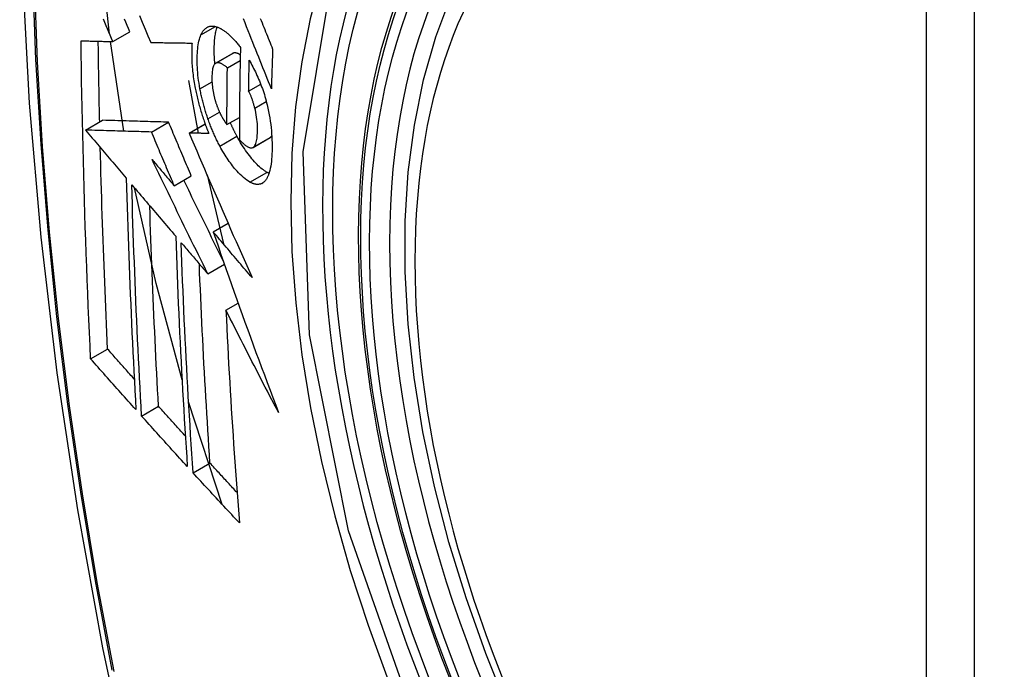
# Model space of a CAD drawing. Header units: inches. Extents: x 581 to 683, y 228 to 312.
# Tile 88 of 104: x 656.675 to 657.015, y 266.086 to 266.311. Entities that reach past the tile are written whole.
import ezdxf

# ---------------------------------------------------------------- set-up
doc = ezdxf.new("R2010")
doc.units = ezdxf.units.IN
doc.header["$MEASUREMENT"] = 0
doc.layers.add('Visible Edges(ANSI)', color=7, linetype='Continuous', lineweight=25)
doc.layers.add('Visible Tangent Edges(ANSI)', color=7, linetype='Continuous', lineweight=25)

msp = doc.modelspace()

# ---------------------------------------------------------------- linework, layer by layer
at = {"layer": 'Visible Edges(ANSI)'}
for p, q in [((656.70715, 266.30338), (656.71304, 266.30678)), ((656.71098, 266.27241), (656.70632, 266.3034)), ((656.72024, 266.30309), (656.72035, 266.30309)), ((656.74268, 266.2959), (656.74857, 266.29929)), ((656.74674, 266.29432), (656.75117, 266.29687)), ((656.73325, 266.28994), (656.73668, 266.2717)), ((656.7541, 266.28625), (656.75826, 266.28864)), ((656.69772, 266.27279), (656.70361, 266.27619)), ((656.70361, 266.27619), (656.70361, 266.27619)), ((656.72052, 266.27213), (656.72642, 266.27553)), ((656.7466, 266.27468), (656.75091, 266.27716)), ((656.69772, 266.27279), (656.69772, 266.27279)), ((656.7335, 266.27178), (656.73903, 266.27497)), ((656.73366, 266.27178), (656.7335, 266.27178)), ((656.7556, 266.2668), (656.7615, 266.27019)), ((656.7615, 266.27019), (656.76155, 266.27023)), ((656.72838, 266.25355), (656.73428, 266.25694)), ((656.73972, 266.25729), (656.74538, 266.23347)), ((656.74184, 266.23765), (656.74697, 266.2406)), ((656.73996, 266.22313), (656.74571, 266.22644)), ((656.74625, 266.21055), (656.75047, 266.21298)), ((656.69947, 266.19375), (656.70533, 266.19713)), ((656.71709, 266.17399), (656.72294, 266.17736)), ((656.74497, 266.14342), (656.73334, 266.17892)), ((656.73489, 266.15436), (656.74073, 266.15772))]:
    msp.add_line(p, q, dxfattribs=at)
at = {"layer": 'Visible Edges(ANSI)', "flags": 128}
for points in [[(656.72896, 266.70579), (656.71613, 266.66768), (656.70507, 266.62844), (656.69578, 266.58815), (656.68823, 266.54688), (656.68239, 266.50469), (656.67824, 266.46165), (656.67577, 266.4178), (656.67495, 266.37323), (656.67576, 266.32799), (656.67819, 266.28213), (656.68221, 266.23574), (656.6878, 266.18886), (656.69495, 266.14157), (656.70363, 266.09393), (656.71382, 266.04602), (656.7255, 265.9979)], [(656.84385, 266.07269), (656.83611, 266.09187), (656.82926, 266.11114), (656.82332, 266.1304), (656.81833, 266.14958), (656.8143, 266.16858), (656.81126, 266.18733), (656.80923, 266.20575), (656.80821, 266.22376), (656.80824, 266.24127), (656.80929, 266.25823), (656.8114, 266.27454), (656.81455, 266.29015), (656.81876, 266.30499), (656.82402, 266.31897), (656.83032, 266.33204), (656.83764, 266.3441), (656.84599, 266.3551), (656.85531, 266.36493), (656.86557, 266.37355), (656.87668, 266.38086)], [(656.70598, 266.30611), (656.70385, 266.32613), (656.70237, 266.34588)], [(656.70715, 266.30338), (656.70668, 266.30448), (656.70621, 266.30558), (656.70575, 266.30668), (656.70528, 266.30778), (656.70481, 266.30887), (656.70435, 266.30997), (656.70388, 266.31107)], [(656.71304, 266.30678), (656.71258, 266.30788), (656.71211, 266.30897), (656.71164, 266.31007), (656.71118, 266.31117)], [(656.71634, 266.31238), (656.71732, 266.31004), (656.7183, 266.30772), (656.71927, 266.3054), (656.72024, 266.30309)], [(656.76196, 266.28705), (656.76148, 266.28825), (656.761, 266.28945), (656.76051, 266.29065), (656.76003, 266.29186), (656.75954, 266.29308), (656.75905, 266.2943), (656.75856, 266.29552), (656.75807, 266.29676), (656.75757, 266.298), (656.75707, 266.29926), (656.75656, 266.30053), (656.75605, 266.30181), (656.75553, 266.3031), (656.755, 266.30441), (656.75447, 266.30573), (656.75394, 266.30707), (656.7534, 266.30843), (656.75285, 266.3098), (656.75229, 266.3112)], [(656.75809, 266.3114), (656.75841, 266.31062), (656.75872, 266.30984), (656.75904, 266.30907), (656.75935, 266.3083), (656.75966, 266.30754), (656.75997, 266.30677), (656.76027, 266.30601), (656.76058, 266.30525), (656.76089, 266.3045), (656.76119, 266.30375), (656.76149, 266.303), (656.7618, 266.30225), (656.7621, 266.30151), (656.7624, 266.30077)], [(656.73761, 266.30572), (656.73772, 266.30594), (656.73783, 266.30615), (656.73794, 266.30636), (656.73805, 266.30655), (656.73817, 266.30674), (656.73829, 266.30692), (656.73842, 266.30709), (656.73854, 266.30726), (656.73867, 266.30741), (656.73881, 266.30756), (656.73894, 266.3077), (656.73908, 266.30783), (656.73923, 266.30795), (656.73937, 266.30806), (656.73952, 266.30817), (656.73968, 266.30826), (656.73983, 266.30835), (656.73999, 266.30842), (656.74015, 266.30849), (656.74031, 266.30855), (656.74048, 266.3086), (656.74064, 266.30865), (656.74081, 266.30868), (656.74099, 266.3087)], [(656.74099, 266.3087), (656.74117, 266.30872), (656.74135, 266.30873), (656.74154, 266.30873), (656.74173, 266.30873), (656.74192, 266.30871), (656.74211, 266.30869), (656.7423, 266.30866), (656.74249, 266.30862), (656.74268, 266.30858), (656.74288, 266.30852), (656.74308, 266.30846), (656.74327, 266.30839), (656.74347, 266.30832), (656.74368, 266.30824), (656.74388, 266.30815), (656.74408, 266.30805), (656.74428, 266.30795), (656.74449, 266.30784), (656.7447, 266.30772), (656.7449, 266.30759), (656.74511, 266.30746), (656.74532, 266.30733), (656.74553, 266.30718), (656.74575, 266.30703)], [(656.74243, 266.29571), (656.74237, 266.29635), (656.74233, 266.29698), (656.74229, 266.2976), (656.74225, 266.29822), (656.74223, 266.29882), (656.74221, 266.29943), (656.7422, 266.30002), (656.7422, 266.30061), (656.74221, 266.30119), (656.74222, 266.30175), (656.74224, 266.30231), (656.74226, 266.30285), (656.7423, 266.30339), (656.74234, 266.30392), (656.74239, 266.30443), (656.74245, 266.30494), (656.74251, 266.30543), (656.74259, 266.3059), (656.74267, 266.30636), (656.74276, 266.3068), (656.74286, 266.30723), (656.74297, 266.30764), (656.74309, 266.30804), (656.74322, 266.30841)], [(656.74575, 266.30703), (656.74597, 266.30686), (656.7462, 266.30669), (656.74643, 266.30651), (656.74666, 266.30632), (656.74689, 266.30613), (656.74712, 266.30593), (656.74735, 266.30572), (656.74758, 266.30551), (656.74781, 266.30529), (656.74804, 266.30507), (656.74827, 266.30484), (656.7485, 266.30461), (656.74873, 266.30437), (656.74896, 266.30412), (656.74919, 266.30387), (656.74942, 266.30361), (656.74965, 266.30335), (656.74988, 266.30308), (656.75011, 266.30281), (656.75034, 266.30253), (656.75058, 266.30224), (656.75081, 266.30195), (656.75104, 266.30166), (656.75127, 266.30136)], [(656.69618, 266.30365), (656.69663, 266.30364), (656.69708, 266.30363), (656.69753, 266.30362), (656.69798, 266.3036), (656.69844, 266.30359), (656.69889, 266.30358), (656.69935, 266.30357), (656.6998, 266.30356), (656.70026, 266.30355), (656.70072, 266.30354), (656.70118, 266.30353), (656.70163, 266.30351), (656.70209, 266.3035), (656.70255, 266.30349), (656.70301, 266.30348), (656.70347, 266.30347), (656.70393, 266.30346), (656.70439, 266.30345), (656.70485, 266.30344), (656.70531, 266.30342), (656.70577, 266.30341), (656.70623, 266.3034), (656.70669, 266.30339), (656.70715, 266.30338)], [(656.69947, 266.19375), (656.69926, 266.19829), (656.69906, 266.20282), (656.69886, 266.20736), (656.69867, 266.21191), (656.69848, 266.21646), (656.6983, 266.22101), (656.69813, 266.22557), (656.69796, 266.23013), (656.6978, 266.2347), (656.69764, 266.23927), (656.69749, 266.24385), (656.69735, 266.24843), (656.69721, 266.25301), (656.69708, 266.25758), (656.69696, 266.26217), (656.69684, 266.26675), (656.69673, 266.27134), (656.69663, 266.27594), (656.69654, 266.28054), (656.69645, 266.28515), (656.69637, 266.28976), (656.6963, 266.29439), (656.69623, 266.29902), (656.69618, 266.30365)], [(656.7026, 266.27561), (656.70258, 266.27677), (656.70255, 266.27793), (656.70253, 266.27909), (656.7025, 266.28025), (656.70248, 266.28141), (656.70246, 266.28257), (656.70243, 266.28373), (656.70241, 266.28489), (656.70239, 266.28605), (656.70237, 266.28721), (656.70235, 266.28837), (656.70233, 266.28954), (656.70231, 266.2907), (656.70229, 266.29186), (656.70227, 266.29302), (656.70225, 266.29419), (656.70223, 266.29535), (656.70221, 266.29651), (656.7022, 266.29768), (656.70218, 266.29884), (656.70216, 266.30001), (656.70215, 266.30117), (656.70213, 266.30234), (656.70212, 266.3035)], [(656.72035, 266.30309), (656.72093, 266.30308), (656.72151, 266.30307), (656.72209, 266.30306), (656.72268, 266.30305), (656.72326, 266.30304), (656.72385, 266.30303), (656.72444, 266.30301), (656.72503, 266.303), (656.72562, 266.30299), (656.72621, 266.30298), (656.7268, 266.30297), (656.72739, 266.30296), (656.72798, 266.30295), (656.72858, 266.30294), (656.72917, 266.30294), (656.72977, 266.30293), (656.73036, 266.30292), (656.73096, 266.30291), (656.73155, 266.3029), (656.73215, 266.30289), (656.73274, 266.30288), (656.73334, 266.30288), (656.73393, 266.30287), (656.73453, 266.30286)], [(656.73453, 266.30286), (656.73449, 266.30232), (656.73446, 266.30177), (656.73443, 266.30121), (656.73442, 266.30064), (656.73441, 266.30006), (656.7344, 266.29948), (656.7344, 266.29888), (656.73441, 266.29828), (656.73443, 266.29767), (656.73445, 266.29705), (656.73448, 266.29642), (656.73451, 266.29579), (656.73456, 266.29515), (656.73461, 266.29451), (656.73467, 266.29386), (656.73473, 266.2932), (656.7348, 266.29255), (656.73488, 266.29188), (656.73497, 266.29121), (656.73507, 266.29054), (656.73517, 266.28986), (656.73528, 266.28918), (656.7354, 266.2885), (656.73553, 266.28781)], [(656.73727, 266.28707), (656.7371, 266.28803), (656.73694, 266.28898), (656.73681, 266.28992), (656.73669, 266.29085), (656.73658, 266.29177), (656.7365, 266.29268), (656.73643, 266.29357), (656.73637, 266.29445), (656.73634, 266.29532), (656.73631, 266.29617), (656.7363, 266.29701), (656.73631, 266.29783), (656.73633, 266.29863), (656.73636, 266.2994), (656.73641, 266.30016), (656.73648, 266.3009), (656.73656, 266.30161), (656.73665, 266.30229), (656.73677, 266.30295), (656.7369, 266.30357), (656.73705, 266.30416), (656.73722, 266.30472), (656.73741, 266.30524), (656.73761, 266.30572)], [(656.74869, 266.29935), (656.74869, 266.29935), (656.74868, 266.29935), (656.74868, 266.29935), (656.74867, 266.29934), (656.74867, 266.29934), (656.74866, 266.29934), (656.74866, 266.29934), (656.74865, 266.29933), (656.74865, 266.29933), (656.74864, 266.29933), (656.74864, 266.29933), (656.74863, 266.29932), (656.74863, 266.29932), (656.74862, 266.29932), (656.74862, 266.29932), (656.74861, 266.29931), (656.74861, 266.29931), (656.7486, 266.29931), (656.7486, 266.29931), (656.74859, 266.2993), (656.74859, 266.2993), (656.74858, 266.2993), (656.74858, 266.2993), (656.74857, 266.29929)], [(656.75121, 266.29878), (656.7511, 266.29885), (656.75098, 266.29892), (656.75087, 266.29898), (656.75076, 266.29904), (656.75065, 266.2991), (656.75054, 266.29915), (656.75043, 266.2992), (656.75032, 266.29925), (656.75021, 266.29929), (656.7501, 266.29933), (656.74999, 266.29936), (656.74988, 266.29939), (656.74978, 266.29942), (656.74967, 266.29944), (656.74957, 266.29945), (656.74947, 266.29947), (656.74936, 266.29947), (656.74926, 266.29947), (656.74916, 266.29947), (656.74907, 266.29946), (656.74897, 266.29944), (656.74887, 266.29942), (656.74878, 266.29939), (656.74869, 266.29935)], [(656.75127, 266.30136), (656.75124, 266.30003), (656.75121, 266.29869), (656.75118, 266.29736), (656.75115, 266.29603), (656.75113, 266.2947), (656.7511, 266.29337), (656.75108, 266.29204), (656.75106, 266.29071), (656.75104, 266.28938), (656.75102, 266.28806), (656.751, 266.28673), (656.75098, 266.28541), (656.75097, 266.28408), (656.75095, 266.28276), (656.75094, 266.28143), (656.75093, 266.28011), (656.75092, 266.27879), (656.75091, 266.27747), (656.7509, 266.27615), (656.7509, 266.27483), (656.75089, 266.27351), (656.75089, 266.27219), (656.75089, 266.27087), (656.75088, 266.26956)], [(656.7624, 266.30077), (656.76238, 266.3002), (656.76236, 266.29962), (656.76233, 266.29905), (656.76231, 266.29848), (656.76229, 266.29791), (656.76227, 266.29733), (656.76225, 266.29676), (656.76223, 266.29619), (656.76222, 266.29562), (656.7622, 266.29505), (656.76218, 266.29448), (656.76216, 266.2939), (656.76214, 266.29333), (656.76212, 266.29276), (656.76211, 266.29219), (656.76209, 266.29162), (656.76207, 266.29105), (656.76205, 266.29048), (656.76204, 266.28991), (656.76202, 266.28933), (656.76201, 266.28876), (656.76199, 266.28819), (656.76197, 266.28762), (656.76196, 266.28705)], [(656.74279, 266.29596), (656.74259, 266.29584), (656.74241, 266.29569), (656.74224, 266.29549), (656.74209, 266.29524), (656.74195, 266.29496), (656.74183, 266.29464), (656.74173, 266.29429), (656.74164, 266.29391), (656.74157, 266.2935), (656.74151, 266.29307), (656.74147, 266.29261), (656.74144, 266.29215), (656.74141, 266.29166), (656.7414, 266.29117), (656.7414, 266.29065), (656.74141, 266.29012), (656.74142, 266.28958), (656.74145, 266.28903), (656.74149, 266.28846), (656.74155, 266.28789), (656.74162, 266.2873), (656.7417, 266.28671), (656.7418, 266.28611), (656.74192, 266.2855)], [(656.74674, 266.29432), (656.74657, 266.29447), (656.74639, 266.29461), (656.74621, 266.29475), (656.74604, 266.29489), (656.74586, 266.29502), (656.74569, 266.29514), (656.74551, 266.29526), (656.74534, 266.29537), (656.74516, 266.29548), (656.74499, 266.29558), (656.74482, 266.29567), (656.74465, 266.29575), (656.74448, 266.29583), (656.74432, 266.29589), (656.74415, 266.29595), (656.74399, 266.296), (656.74383, 266.29603), (656.74368, 266.29606), (656.74352, 266.29607), (656.74337, 266.29608), (656.74322, 266.29607), (656.74307, 266.29604), (656.74293, 266.29601), (656.74279, 266.29596)], [(656.7541, 266.28625), (656.75411, 266.28669), (656.75411, 266.28714), (656.75412, 266.28758), (656.75413, 266.28803), (656.75414, 266.28847), (656.75414, 266.28892), (656.75415, 266.28937), (656.75416, 266.28981), (656.75417, 266.29026), (656.75418, 266.2907), (656.75419, 266.29115), (656.7542, 266.2916), (656.75421, 266.29204), (656.75421, 266.29249), (656.75422, 266.29294), (656.75423, 266.29338), (656.75424, 266.29383), (656.75425, 266.29427), (656.75426, 266.29472), (656.75427, 266.29517), (656.75428, 266.29561), (656.75429, 266.29606), (656.7543, 266.29651), (656.75432, 266.29695)], [(656.75432, 266.29695), (656.75462, 266.2964), (656.75492, 266.29585), (656.75522, 266.29528), (656.75552, 266.2947), (656.75582, 266.29411), (656.75612, 266.29352), (656.75641, 266.29292), (656.7567, 266.2923), (656.75698, 266.29168), (656.75726, 266.29105), (656.75754, 266.29041), (656.75781, 266.28977), (656.75807, 266.28912), (656.75833, 266.28845), (656.75859, 266.28779), (656.75883, 266.28711), (656.75907, 266.28643), (656.7593, 266.28574), (656.75953, 266.28505), (656.75974, 266.28435), (656.75994, 266.28365), (656.76014, 266.28294), (656.76032, 266.28223), (656.7605, 266.28151)], [(656.7466, 266.27468), (656.7466, 266.2755), (656.7466, 266.27631), (656.7466, 266.27713), (656.7466, 266.27794), (656.74661, 266.27876), (656.74661, 266.27958), (656.74661, 266.28039), (656.74662, 266.28121), (656.74662, 266.28203), (656.74663, 266.28284), (656.74663, 266.28366), (656.74664, 266.28448), (656.74664, 266.2853), (656.74665, 266.28612), (656.74666, 266.28694), (656.74666, 266.28776), (656.74667, 266.28858), (656.74668, 266.2894), (656.74669, 266.29022), (656.7467, 266.29104), (656.74671, 266.29186), (656.74672, 266.29268), (656.74673, 266.2935), (656.74674, 266.29432)], [(656.73553, 266.28781), (656.73562, 266.28731), (656.73572, 266.28681), (656.73582, 266.28631), (656.73593, 266.28581), (656.73604, 266.28531), (656.73615, 266.28481), (656.73626, 266.28431), (656.73638, 266.2838), (656.73651, 266.2833), (656.73663, 266.2828), (656.73676, 266.2823), (656.73689, 266.2818), (656.73703, 266.2813), (656.73717, 266.2808), (656.73731, 266.2803), (656.73745, 266.2798), (656.7376, 266.2793), (656.73775, 266.27881), (656.7379, 266.27831), (656.73806, 266.27782), (656.73822, 266.27733), (656.73838, 266.27684), (656.73855, 266.27635), (656.73871, 266.27586)], [(656.74002, 266.27673), (656.73987, 266.27715), (656.73973, 266.27757), (656.73959, 266.278), (656.73945, 266.27842), (656.73932, 266.27885), (656.73919, 266.27927), (656.73906, 266.2797), (656.73893, 266.28013), (656.7388, 266.28056), (656.73868, 266.281), (656.73856, 266.28143), (656.73845, 266.28187), (656.73833, 266.2823), (656.73822, 266.28273), (656.73811, 266.28317), (656.73801, 266.2836), (656.73791, 266.28404), (656.73781, 266.28447), (656.73771, 266.2849), (656.73762, 266.28534), (656.73753, 266.28577), (656.73744, 266.2862), (656.73735, 266.28663), (656.73727, 266.28707)], [(656.75622, 266.28041), (656.75615, 266.28067), (656.75608, 266.28094), (656.75601, 266.2812), (656.75594, 266.28146), (656.75587, 266.28172), (656.75579, 266.28199), (656.75571, 266.28225), (656.75563, 266.28251), (656.75555, 266.28277), (656.75547, 266.28302), (656.75538, 266.28328), (656.75529, 266.28353), (656.75521, 266.28378), (656.75511, 266.28403), (656.75502, 266.28427), (656.75493, 266.28451), (656.75483, 266.28474), (656.75473, 266.28497), (656.75463, 266.2852), (656.75453, 266.28542), (656.75442, 266.28564), (656.75432, 266.28585), (656.75421, 266.28605), (656.7541, 266.28625)], [(656.74192, 266.2855), (656.74196, 266.2853), (656.74201, 266.2851), (656.74205, 266.28491), (656.7421, 266.28471), (656.74214, 266.28451), (656.74219, 266.28431), (656.74224, 266.28411), (656.74229, 266.28392), (656.74234, 266.28372), (656.7424, 266.28352), (656.74245, 266.28332), (656.74251, 266.28313), (656.74256, 266.28293), (656.74262, 266.28273), (656.74268, 266.28254), (656.74274, 266.28234), (656.7428, 266.28215), (656.74287, 266.28196), (656.74293, 266.28177), (656.743, 266.28158), (656.74306, 266.28139), (656.74313, 266.2812), (656.7432, 266.28101), (656.74327, 266.28083)], [(656.74327, 266.28083), (656.74334, 266.28066), (656.7434, 266.28049), (656.74347, 266.28032), (656.74353, 266.28016), (656.7436, 266.27999), (656.74367, 266.27983), (656.74374, 266.27967), (656.7438, 266.27951), (656.74387, 266.27935), (656.74394, 266.2792), (656.74401, 266.27904), (656.74409, 266.27889), (656.74416, 266.27874), (656.74423, 266.27859), (656.7443, 266.27844), (656.74438, 266.27829), (656.74445, 266.27814), (656.74452, 266.278), (656.7446, 266.27786), (656.74467, 266.27771), (656.74475, 266.27757), (656.74483, 266.27744), (656.7449, 266.2773), (656.74498, 266.27717)], [(656.75565, 266.26683), (656.75587, 266.267), (656.75608, 266.26723), (656.75626, 266.2675), (656.75643, 266.26782), (656.75658, 266.26819), (656.75671, 266.26859), (656.75682, 266.26903), (656.75691, 266.2695), (656.75699, 266.27), (656.75705, 266.27053), (656.7571, 266.27108), (656.75714, 266.27165), (656.75716, 266.27224), (656.75717, 266.27287), (656.75717, 266.27356), (656.75715, 266.27426), (656.75711, 266.27499), (656.75705, 266.27573), (656.75696, 266.27649), (656.75686, 266.27727), (656.75673, 266.27804), (656.75658, 266.27883), (656.75641, 266.27962), (656.75622, 266.28041)], [(656.7605, 266.28151), (656.76076, 266.28037), (656.761, 266.27924), (656.76121, 266.27811), (656.76141, 266.27699), (656.76158, 266.27587), (656.76173, 266.27476), (656.76186, 266.27367), (656.76197, 266.27259), (656.76205, 266.27153), (656.76212, 266.27048), (656.76217, 266.26946), (656.7622, 266.26844), (656.76222, 266.26745), (656.76222, 266.26647), (656.7622, 266.26551), (656.76217, 266.26458), (656.76212, 266.26367), (656.76205, 266.26278), (656.76197, 266.26193), (656.76186, 266.2611), (656.76174, 266.26032), (656.76159, 266.25957), (656.76143, 266.25886), (656.76124, 266.25819)], [(656.72642, 266.27553), (656.72553, 266.27555), (656.72465, 266.27558), (656.72377, 266.2756), (656.72288, 266.27563), (656.72199, 266.27565), (656.7211, 266.27568), (656.7202, 266.2757), (656.7193, 266.27573), (656.71839, 266.27576), (656.71747, 266.27578), (656.71655, 266.27581), (656.71562, 266.27584), (656.71468, 266.27586), (656.71374, 266.27589), (656.71278, 266.27592), (656.71181, 266.27595), (656.71083, 266.27598), (656.70984, 266.276), (656.70884, 266.27603), (656.70782, 266.27606), (656.70679, 266.27609), (656.70575, 266.27612), (656.70469, 266.27616), (656.70361, 266.27619)], [(656.73428, 266.25694), (656.73395, 266.25772), (656.73362, 266.25849), (656.73329, 266.25926), (656.73296, 266.26004), (656.73263, 266.26081), (656.7323, 266.26159), (656.73197, 266.26236), (656.73164, 266.26314), (656.73131, 266.26391), (656.73099, 266.26469), (656.73066, 266.26546), (656.73033, 266.26624), (656.73, 266.26701), (656.72968, 266.26779), (656.72935, 266.26856), (656.72902, 266.26933), (656.7287, 266.27011), (656.72837, 266.27088), (656.72804, 266.27166), (656.72772, 266.27243), (656.72739, 266.27321), (656.72707, 266.27398), (656.72674, 266.27475), (656.72642, 266.27553)], [(656.73871, 266.27586), (656.73878, 266.27568), (656.73884, 266.2755), (656.7389, 266.27532), (656.73897, 266.27514), (656.73903, 266.27496), (656.7391, 266.27478), (656.73917, 266.2746), (656.73923, 266.27442), (656.7393, 266.27424), (656.73936, 266.27406), (656.73943, 266.27389), (656.7395, 266.27371), (656.73957, 266.27353), (656.73963, 266.27336), (656.7397, 266.27318), (656.73977, 266.273), (656.73984, 266.27283), (656.73991, 266.27265), (656.73998, 266.27248), (656.74005, 266.27231), (656.74012, 266.27213), (656.74019, 266.27196), (656.74026, 266.27179), (656.74033, 266.27161)], [(656.74416, 266.26725), (656.74397, 266.2676), (656.74378, 266.26797), (656.74359, 266.26833), (656.7434, 266.2687), (656.74322, 266.26907), (656.74304, 266.26944), (656.74285, 266.26982), (656.74267, 266.2702), (656.74249, 266.27058), (656.74232, 266.27097), (656.74214, 266.27136), (656.74197, 266.27175), (656.74179, 266.27215), (656.74162, 266.27255), (656.74146, 266.27295), (656.74129, 266.27336), (656.74112, 266.27377), (656.74096, 266.27418), (656.7408, 266.27459), (656.74064, 266.27501), (656.74048, 266.27544), (656.74032, 266.27586), (656.74017, 266.27629), (656.74002, 266.27673)], [(656.74498, 266.27717), (656.74505, 266.27705), (656.74511, 266.27694), (656.74518, 266.27683), (656.74524, 266.27672), (656.74531, 266.27661), (656.74538, 266.2765), (656.74544, 266.27639), (656.74551, 266.27628), (656.74558, 266.27618), (656.74565, 266.27607), (656.74572, 266.27596), (656.74578, 266.27585), (656.74585, 266.27575), (656.74592, 266.27565), (656.74599, 266.27554), (656.74606, 266.27544), (656.74612, 266.27534), (656.74619, 266.27524), (656.74626, 266.27514), (656.74633, 266.27505), (656.7464, 266.27495), (656.74647, 266.27486), (656.74653, 266.27477), (656.7466, 266.27468)], [(656.72052, 266.27213), (656.71964, 266.27216), (656.71876, 266.27218), (656.71787, 266.27221), (656.71698, 266.27223), (656.71609, 266.27226), (656.7152, 266.27228), (656.7143, 266.27231), (656.7134, 266.27233), (656.71249, 266.27236), (656.71158, 266.27239), (656.71066, 266.27241), (656.70973, 266.27244), (656.70879, 266.27247), (656.70784, 266.2725), (656.70688, 266.27253), (656.70592, 266.27255), (656.70494, 266.27258), (656.70395, 266.27261), (656.70294, 266.27264), (656.70193, 266.27267), (656.7009, 266.2727), (656.69985, 266.27273), (656.69879, 266.27276), (656.69772, 266.27279)], [(656.69772, 266.27279), (656.6983, 266.2721), (656.69889, 266.27141), (656.69947, 266.27072), (656.70006, 266.27003), (656.70064, 266.26934), (656.70123, 266.26865), (656.70181, 266.26795), (656.7024, 266.26726), (656.70299, 266.26657), (656.70357, 266.26588), (656.70416, 266.26518), (656.70475, 266.26449), (656.70534, 266.2638), (656.70592, 266.2631), (656.70651, 266.26241), (656.7071, 266.26172), (656.70769, 266.26102), (656.70827, 266.26033), (656.70886, 266.25964), (656.70945, 266.25895), (656.71004, 266.25825), (656.71062, 266.25756), (656.71121, 266.25687), (656.7118, 266.25618)], [(656.72838, 266.25355), (656.72805, 266.25432), (656.72772, 266.2551), (656.72739, 266.25587), (656.72706, 266.25664), (656.72674, 266.25742), (656.72641, 266.25819), (656.72608, 266.25897), (656.72575, 266.25974), (656.72542, 266.26052), (656.72509, 266.26129), (656.72476, 266.26207), (656.72444, 266.26284), (656.72411, 266.26362), (656.72378, 266.26439), (656.72345, 266.26517), (656.72313, 266.26594), (656.7228, 266.26671), (656.72247, 266.26749), (656.72215, 266.26826), (656.72182, 266.26904), (656.7215, 266.26981), (656.72117, 266.27058), (656.72085, 266.27136), (656.72052, 266.27213)], [(656.75006, 266.27064), (656.74996, 266.27083), (656.74986, 266.27102), (656.74976, 266.27121), (656.74966, 266.27139), (656.74956, 266.27158), (656.74947, 266.27177), (656.74937, 266.27197), (656.74927, 266.27216), (656.74917, 266.27235), (656.74908, 266.27255), (656.74898, 266.27274), (656.74889, 266.27294), (656.74879, 266.27313), (656.7487, 266.27333), (656.7486, 266.27353), (656.74851, 266.27373), (656.74842, 266.27393), (656.74832, 266.27413), (656.74823, 266.27433), (656.74814, 266.27454), (656.74805, 266.27474), (656.74796, 266.27494), (656.74786, 266.27515), (656.74777, 266.27536)], [(656.7335, 266.27178), (656.73437, 266.26974), (656.73525, 266.26769), (656.73613, 266.26564), (656.73701, 266.26358), (656.7379, 266.26151), (656.73879, 266.25943), (656.73969, 266.25736), (656.74059, 266.25527), (656.74149, 266.25319), (656.7424, 266.2511), (656.74331, 266.249), (656.74422, 266.24691), (656.74513, 266.24481), (656.74605, 266.24271), (656.74696, 266.24061), (656.74788, 266.23852), (656.7488, 266.23642), (656.74973, 266.23432), (656.75065, 266.23223), (656.75157, 266.23014), (656.7525, 266.22805), (656.75343, 266.22597), (656.75435, 266.22389), (656.75528, 266.22181)], [(656.74033, 266.27161), (656.74005, 266.27162), (656.73977, 266.27163), (656.73949, 266.27163), (656.73922, 266.27164), (656.73894, 266.27165), (656.73866, 266.27165), (656.73838, 266.27166), (656.7381, 266.27167), (656.73782, 266.27167), (656.73754, 266.27168), (656.73727, 266.27169), (656.73699, 266.27169), (656.73671, 266.2717), (656.73643, 266.27171), (656.73615, 266.27171), (656.73588, 266.27172), (656.7356, 266.27173), (656.73532, 266.27173), (656.73504, 266.27174), (656.73477, 266.27175), (656.73449, 266.27176), (656.73421, 266.27176), (656.73394, 266.27177), (656.73366, 266.27178)], [(656.76044, 266.25819), (656.76002, 266.25844), (656.7596, 266.25871), (656.75918, 266.25901), (656.75875, 266.25934), (656.75832, 266.25969), (656.75788, 266.26008), (656.75744, 266.26048), (656.75701, 266.26092), (656.75657, 266.26137), (656.75612, 266.26185), (656.75568, 266.26235), (656.75524, 266.26287), (656.7548, 266.26341), (656.75436, 266.26396), (656.75392, 266.26453), (656.75348, 266.26513), (656.75305, 266.26574), (656.75261, 266.26638), (656.75218, 266.26704), (656.75175, 266.26772), (656.75132, 266.26842), (656.7509, 266.26914), (656.75048, 266.26988), (656.75006, 266.27064)], [(656.75088, 266.26956), (656.7511, 266.26932), (656.75131, 266.26909), (656.75152, 266.26887), (656.75174, 266.26865), (656.75195, 266.26844), (656.75216, 266.26823), (656.75238, 266.26804), (656.75259, 266.26786), (656.7528, 266.26768), (656.753, 266.26752), (656.75321, 266.26736), (656.75342, 266.26722), (656.75363, 266.26709), (656.75383, 266.26697), (656.75403, 266.26687), (656.75423, 266.26679), (656.75442, 266.26672), (656.75461, 266.26667), (656.7548, 266.26664), (656.75498, 266.26663), (656.75516, 266.26665), (656.75533, 266.26668), (656.75549, 266.26674), (656.75565, 266.26683)], [(656.76155, 266.27023), (656.76157, 266.27024), (656.7616, 266.27026), (656.76162, 266.27028), (656.76165, 266.2703), (656.76167, 266.27032), (656.7617, 266.27034), (656.76172, 266.27036), (656.76175, 266.27038), (656.76177, 266.2704), (656.76179, 266.27042), (656.76182, 266.27044), (656.76184, 266.27047), (656.76186, 266.27049), (656.76189, 266.27052), (656.76191, 266.27054), (656.76193, 266.27057), (656.76195, 266.2706), (656.76198, 266.27062), (656.762, 266.27065), (656.76202, 266.27068), (656.76204, 266.27071), (656.76206, 266.27074), (656.76208, 266.27077), (656.7621, 266.2708)], [(656.70533, 266.19713), (656.7052, 266.20001), (656.70507, 266.20289), (656.70494, 266.20578), (656.70482, 266.20867), (656.7047, 266.21155), (656.70458, 266.21444), (656.70446, 266.21733), (656.70434, 266.22023), (656.70423, 266.22312), (656.70411, 266.22602), (656.70401, 266.22891), (656.7039, 266.23181), (656.70379, 266.23471), (656.70369, 266.23762), (656.70359, 266.24052), (656.7035, 266.24343), (656.7034, 266.24634), (656.70331, 266.24925), (656.70322, 266.25216), (656.70313, 266.25508), (656.70305, 266.258), (656.70297, 266.26092), (656.70289, 266.26385), (656.70281, 266.26677)], [(656.75454, 266.2548), (656.75399, 266.25512), (656.75343, 266.2555), (656.75286, 266.25593), (656.75229, 266.25641), (656.75171, 266.25693), (656.75115, 266.25747), (656.75062, 266.25802), (656.75012, 266.25857), (656.74967, 266.25909), (656.74926, 266.25957), (656.74888, 266.26003), (656.74851, 266.26049), (656.74814, 266.26098), (656.74777, 266.26147), (656.74741, 266.26198), (656.74704, 266.26251), (656.74667, 266.26305), (656.74631, 266.2636), (656.74595, 266.26417), (656.74559, 266.26475), (656.74523, 266.26535), (656.74487, 266.26597), (656.74451, 266.2666), (656.74416, 266.26725)], [(656.73996, 266.22313), (656.73915, 266.22477), (656.73834, 266.22642), (656.73752, 266.22806), (656.73671, 266.22971), (656.7359, 266.23136), (656.73509, 266.23301), (656.73428, 266.23466), (656.73347, 266.23631), (656.73266, 266.23796), (656.73185, 266.23962), (656.73105, 266.24127), (656.73024, 266.24292), (656.72944, 266.24457), (656.72864, 266.24622), (656.72784, 266.24787), (656.72704, 266.24952), (656.72624, 266.25117), (656.72544, 266.25281), (656.72465, 266.25446), (656.72385, 266.2561), (656.72306, 266.25774), (656.72228, 266.25938), (656.72149, 266.26101), (656.7207, 266.26264)], [(656.7207, 266.26264), (656.72102, 266.26226), (656.72134, 266.26189), (656.72166, 266.26151), (656.72198, 266.26113), (656.7223, 266.26075), (656.72262, 266.26037), (656.72294, 266.25999), (656.72326, 266.25961), (656.72358, 266.25923), (656.7239, 266.25886), (656.72422, 266.25848), (656.72454, 266.2581), (656.72486, 266.25772), (656.72518, 266.25734), (656.7255, 266.25696), (656.72582, 266.25658), (656.72614, 266.2562), (656.72646, 266.25582), (656.72678, 266.25544), (656.7271, 266.25506), (656.72742, 266.25469), (656.72774, 266.25431), (656.72806, 266.25393), (656.72838, 266.25355)], [(656.7118, 266.25618), (656.71189, 266.25282), (656.71198, 266.24946), (656.71208, 266.24611), (656.71219, 266.24276), (656.7123, 266.23941), (656.71241, 266.23606), (656.71253, 266.23271), (656.71265, 266.22937), (656.71277, 266.22602), (656.7129, 266.22268), (656.71304, 266.21935), (656.71318, 266.21601), (656.71332, 266.21268), (656.71346, 266.20935), (656.71361, 266.20602), (656.71376, 266.2027), (656.71392, 266.19938), (656.71408, 266.19606), (656.71424, 266.19274), (656.71441, 266.18943), (656.71458, 266.18611), (656.71475, 266.18281), (656.71493, 266.1795), (656.71511, 266.1762)], [(656.74531, 266.22762), (656.74473, 266.22877), (656.74416, 266.22993), (656.74359, 266.23109), (656.74302, 266.23224), (656.74245, 266.2334), (656.74188, 266.23456), (656.74131, 266.23572), (656.74074, 266.23688), (656.74017, 266.23804), (656.7396, 266.2392), (656.73903, 266.24037), (656.73847, 266.24153), (656.7379, 266.24269), (656.73733, 266.24385), (656.73676, 266.24501), (656.7362, 266.24618), (656.73563, 266.24734), (656.73507, 266.2485), (656.7345, 266.24966), (656.73394, 266.25082), (656.73338, 266.25198), (656.73282, 266.25314), (656.73226, 266.2543), (656.7317, 266.25546)], [(656.76124, 266.25819), (656.76116, 266.25795), (656.76108, 266.25771), (656.761, 266.25748), (656.76091, 266.25726), (656.76083, 266.25704), (656.76074, 266.25683), (656.76064, 266.25663), (656.76055, 266.25644), (656.76045, 266.25625), (656.76034, 266.25607), (656.76024, 266.25589), (656.76013, 266.25573), (656.76002, 266.25557), (656.7599, 266.25541), (656.75979, 266.25527), (656.75967, 266.25513), (656.75954, 266.25501), (656.75942, 266.25488), (656.75929, 266.25477), (656.75916, 266.25467), (656.75903, 266.25457), (656.75889, 266.25448), (656.75875, 266.2544), (656.75861, 266.25433)], [(656.76113, 266.25786), (656.7611, 266.25787), (656.76107, 266.25788), (656.76105, 266.25789), (656.76102, 266.25791), (656.76099, 266.25792), (656.76096, 266.25793), (656.76093, 266.25795), (656.7609, 266.25796), (656.76088, 266.25797), (656.76085, 266.25799), (656.76082, 266.258), (656.76079, 266.25801), (656.76076, 266.25803), (656.76073, 266.25804), (656.7607, 266.25806), (656.76067, 266.25807), (656.76065, 266.25809), (656.76062, 266.2581), (656.76059, 266.25812), (656.76056, 266.25813), (656.76053, 266.25815), (656.7605, 266.25816), (656.76047, 266.25818), (656.76044, 266.25819)], [(656.71371, 266.25393), (656.71434, 266.25319), (656.71496, 266.25245), (656.71559, 266.25171), (656.71622, 266.25097), (656.71686, 266.25022), (656.71749, 266.24948), (656.71812, 266.24874), (656.71875, 266.248), (656.71938, 266.24725), (656.72001, 266.24651), (656.72065, 266.24576), (656.72128, 266.24502), (656.72191, 266.24428), (656.72255, 266.24353), (656.72318, 266.24279), (656.72381, 266.24205), (656.72445, 266.2413), (656.72508, 266.24056), (656.72571, 266.23982), (656.72635, 266.23907), (656.72698, 266.23833), (656.72761, 266.23759), (656.72824, 266.23685), (656.72888, 266.2361)], [(656.71709, 266.17399), (656.71691, 266.17729), (656.71673, 266.18059), (656.71655, 266.18389), (656.71638, 266.1872), (656.71621, 266.19051), (656.71604, 266.19382), (656.71588, 266.19714), (656.71572, 266.20046), (656.71556, 266.20378), (656.71541, 266.2071), (656.71526, 266.21043), (656.71512, 266.21376), (656.71498, 266.21709), (656.71484, 266.22043), (656.71471, 266.22377), (656.71458, 266.22711), (656.71445, 266.23045), (656.71433, 266.2338), (656.71422, 266.23715), (656.71411, 266.2405), (656.714, 266.24386), (656.7139, 266.24721), (656.7138, 266.25057), (656.71371, 266.25393)], [(656.73108, 266.1865), (656.72207, 266.21979), (656.71465, 266.25283)], [(656.75861, 266.25433), (656.75846, 266.25426), (656.75831, 266.2542), (656.75816, 266.25415), (656.758, 266.25411), (656.75784, 266.25407), (656.75769, 266.25405), (656.75753, 266.25403), (656.75736, 266.25401), (656.7572, 266.25401), (656.75703, 266.25401), (656.75687, 266.25402), (656.7567, 266.25404), (656.75653, 266.25407), (656.75635, 266.2541), (656.75618, 266.25414), (656.756, 266.25418), (656.75583, 266.25424), (656.75565, 266.2543), (656.75547, 266.25436), (656.75529, 266.25444), (656.7551, 266.25452), (656.75492, 266.2546), (656.75473, 266.2547), (656.75454, 266.2548)], [(656.72294, 266.17736), (656.72278, 266.18022), (656.72263, 266.18309), (656.72248, 266.18596), (656.72233, 266.18883), (656.72218, 266.1917), (656.72204, 266.19457), (656.72189, 266.19745), (656.72175, 266.20033), (656.72162, 266.20321), (656.72148, 266.20609), (656.72135, 266.20897), (656.72122, 266.21186), (656.72109, 266.21475), (656.72097, 266.21764), (656.72085, 266.22053), (656.72073, 266.22342), (656.72062, 266.22632), (656.72051, 266.22922), (656.7204, 266.23212), (656.72029, 266.23502), (656.72019, 266.23792), (656.72009, 266.24083), (656.72, 266.24373), (656.7199, 266.24664)], [(656.72888, 266.2361), (656.72899, 266.23276), (656.72911, 266.22942), (656.72923, 266.22608), (656.72936, 266.22275), (656.72949, 266.21942), (656.72963, 266.21609), (656.72978, 266.21276), (656.72992, 266.20943), (656.73008, 266.2061), (656.73024, 266.20278), (656.7304, 266.19946), (656.73057, 266.19614), (656.73074, 266.19282), (656.73092, 266.18951), (656.7311, 266.18619), (656.73128, 266.18288), (656.73147, 266.17958), (656.73167, 266.17627), (656.73186, 266.17298), (656.73206, 266.16968), (656.73227, 266.16639), (656.73247, 266.1631), (656.73268, 266.15981), (656.7329, 266.15653)], [(656.75528, 266.22181), (656.75472, 266.22247), (656.75416, 266.22313), (656.7536, 266.22379), (656.75304, 266.22445), (656.75248, 266.22511), (656.75191, 266.22577), (656.75135, 266.22643), (656.75079, 266.22709), (656.75023, 266.22775), (656.74967, 266.22841), (656.74911, 266.22907), (656.74855, 266.22974), (656.74799, 266.2304), (656.74743, 266.23106), (656.74687, 266.23172), (656.74631, 266.23238), (656.74575, 266.23304), (656.74519, 266.2337), (656.74463, 266.23436), (656.74407, 266.23502), (656.74351, 266.23568), (656.74295, 266.23634), (656.7424, 266.23699), (656.74184, 266.23765)], [(656.74184, 266.23765), (656.74273, 266.23505), (656.74363, 266.23245), (656.74453, 266.22985), (656.74543, 266.22725), (656.74634, 266.22465), (656.74725, 266.22205), (656.74817, 266.21944), (656.74909, 266.21684), (656.75002, 266.21423), (656.75095, 266.21162), (656.75188, 266.20902), (656.75282, 266.20641), (656.75377, 266.2038), (656.75471, 266.2012), (656.75567, 266.19859), (656.75662, 266.19599), (656.75759, 266.19338), (656.75855, 266.19078), (656.75953, 266.18817), (656.7605, 266.18557), (656.76149, 266.18297), (656.76247, 266.18037), (656.76346, 266.17777), (656.76446, 266.17518)], [(656.73489, 266.15436), (656.73467, 266.15764), (656.73445, 266.16093), (656.73424, 266.16422), (656.73403, 266.16752), (656.73383, 266.17082), (656.73363, 266.17412), (656.73343, 266.17742), (656.73324, 266.18073), (656.73305, 266.18404), (656.73286, 266.18735), (656.73268, 266.19066), (656.73251, 266.19397), (656.73234, 266.19729), (656.73217, 266.2006), (656.73201, 266.20392), (656.73185, 266.20724), (656.7317, 266.21056), (656.73155, 266.21388), (656.73141, 266.2172), (656.73127, 266.22053), (656.73114, 266.22386), (656.73101, 266.22719), (656.73089, 266.23053), (656.73078, 266.23388)], [(656.73078, 266.23388), (656.73116, 266.23343), (656.73154, 266.23298), (656.73192, 266.23253), (656.7323, 266.23209), (656.73269, 266.23164), (656.73307, 266.23119), (656.73345, 266.23074), (656.73383, 266.2303), (656.73422, 266.22985), (656.7346, 266.2294), (656.73498, 266.22895), (656.73537, 266.2285), (656.73575, 266.22806), (656.73613, 266.22761), (656.73651, 266.22716), (656.7369, 266.22671), (656.73728, 266.22627), (656.73766, 266.22582), (656.73805, 266.22537), (656.73843, 266.22492), (656.73881, 266.22447), (656.7392, 266.22403), (656.73958, 266.22358), (656.73996, 266.22313)], [(656.74073, 266.15772), (656.74054, 266.16056), (656.74036, 266.1634), (656.74018, 266.16625), (656.74, 266.1691), (656.73982, 266.17195), (656.73965, 266.17481), (656.73947, 266.17766), (656.73931, 266.18052), (656.73914, 266.18339), (656.73898, 266.18625), (656.73882, 266.18912), (656.73866, 266.19199), (656.73851, 266.19486), (656.73836, 266.19773), (656.73821, 266.20061), (656.73806, 266.20348), (656.73792, 266.20636), (656.73779, 266.20924), (656.73766, 266.21212), (656.73753, 266.215), (656.7374, 266.21788), (656.73728, 266.22077), (656.73716, 266.22365), (656.73705, 266.22654)], [(656.76446, 266.17518), (656.76368, 266.17665), (656.76291, 266.17812), (656.76214, 266.17959), (656.76136, 266.18106), (656.76059, 266.18254), (656.75982, 266.18401), (656.75905, 266.18548), (656.75829, 266.18696), (656.75752, 266.18844), (656.75676, 266.18991), (656.756, 266.19139), (656.75524, 266.19287), (656.75448, 266.19434), (656.75372, 266.19582), (656.75296, 266.19729), (656.75221, 266.19877), (656.75146, 266.20024), (656.75071, 266.20172), (656.74996, 266.20319), (656.74921, 266.20467), (656.74847, 266.20614), (656.74773, 266.20761), (656.74699, 266.20908), (656.74625, 266.21055)], [(656.74625, 266.21055), (656.74639, 266.20743), (656.74654, 266.20433), (656.74669, 266.20122), (656.74685, 266.19811), (656.74701, 266.19501), (656.74718, 266.19192), (656.74736, 266.18882), (656.74754, 266.18573), (656.74772, 266.18264), (656.74791, 266.17956), (656.7481, 266.17648), (656.7483, 266.17341), (656.7485, 266.17035), (656.7487, 266.16728), (656.74891, 266.16423), (656.74912, 266.16118), (656.74934, 266.15813), (656.74956, 266.1551), (656.74978, 266.15207), (656.75, 266.14904), (656.75023, 266.14603), (656.75046, 266.14302), (656.75069, 266.14002), (656.75093, 266.13703)], [(656.71455, 266.18675), (656.71416, 266.18718), (656.71378, 266.18761), (656.71339, 266.18804), (656.71301, 266.18848), (656.71262, 266.18891), (656.71224, 266.18934), (656.71185, 266.18978), (656.71147, 266.19021), (656.71108, 266.19064), (656.7107, 266.19107), (656.71031, 266.19151), (656.70993, 266.19194), (656.70955, 266.19237), (656.70916, 266.1928), (656.70878, 266.19324), (656.7084, 266.19367), (656.70801, 266.1941), (656.70763, 266.19453), (656.70725, 266.19497), (656.70686, 266.1954), (656.70648, 266.19583), (656.7061, 266.19626), (656.70572, 266.19669), (656.70533, 266.19713)], [(656.71511, 266.1762), (656.71445, 266.17693), (656.7138, 266.17766), (656.71314, 266.17839), (656.71249, 266.17912), (656.71184, 266.17985), (656.71118, 266.18058), (656.71053, 266.18131), (656.70988, 266.18204), (656.70922, 266.18277), (656.70857, 266.18351), (656.70792, 266.18424), (656.70727, 266.18497), (656.70661, 266.1857), (656.70596, 266.18643), (656.70531, 266.18717), (656.70466, 266.1879), (656.70401, 266.18863), (656.70336, 266.18936), (656.70271, 266.19009), (656.70206, 266.19083), (656.70141, 266.19156), (656.70077, 266.19229), (656.70012, 266.19302), (656.69947, 266.19375)], [(656.73222, 266.16706), (656.73184, 266.16749), (656.73145, 266.16792), (656.73106, 266.16835), (656.73067, 266.16878), (656.73028, 266.16921), (656.72989, 266.16964), (656.72951, 266.17007), (656.72912, 266.1705), (656.72873, 266.17093), (656.72834, 266.17136), (656.72796, 266.17178), (656.72757, 266.17221), (656.72718, 266.17264), (656.7268, 266.17307), (656.72641, 266.1735), (656.72602, 266.17393), (656.72564, 266.17436), (656.72525, 266.17479), (656.72487, 266.17522), (656.72448, 266.17565), (656.7241, 266.17607), (656.72371, 266.1765), (656.72333, 266.17693), (656.72294, 266.17736)], [(656.7329, 266.15653), (656.73224, 266.15726), (656.73157, 266.15798), (656.73091, 266.15871), (656.73025, 266.15944), (656.72959, 266.16016), (656.72893, 266.16089), (656.72826, 266.16162), (656.7276, 266.16234), (656.72694, 266.16307), (656.72628, 266.1638), (656.72562, 266.16453), (656.72496, 266.16526), (656.7243, 266.16598), (656.72365, 266.16671), (656.72299, 266.16744), (656.72233, 266.16817), (656.72167, 266.1689), (656.72102, 266.16962), (656.72036, 266.17035), (656.7197, 266.17108), (656.71905, 266.17181), (656.71839, 266.17253), (656.71774, 266.17326), (656.71709, 266.17399)], [(656.75012, 266.14753), (656.74972, 266.14795), (656.74933, 266.14837), (656.74894, 266.1488), (656.74854, 266.14922), (656.74815, 266.14965), (656.74776, 266.15007), (656.74737, 266.1505), (656.74698, 266.15092), (656.74658, 266.15135), (656.74619, 266.15177), (656.7458, 266.1522), (656.74541, 266.15262), (656.74502, 266.15305), (656.74463, 266.15347), (656.74424, 266.1539), (656.74385, 266.15432), (656.74346, 266.15475), (656.74307, 266.15517), (656.74268, 266.1556), (656.74229, 266.15602), (656.7419, 266.15645), (656.74151, 266.15687), (656.74112, 266.1573), (656.74073, 266.15772)], [(656.75093, 266.13703), (656.75025, 266.13775), (656.74958, 266.13847), (656.74891, 266.13919), (656.74824, 266.13991), (656.74756, 266.14063), (656.74689, 266.14135), (656.74622, 266.14208), (656.74555, 266.1428), (656.74488, 266.14352), (656.74421, 266.14424), (656.74354, 266.14496), (656.74287, 266.14569), (656.7422, 266.14641), (656.74153, 266.14713), (656.74087, 266.14785), (656.7402, 266.14858), (656.73953, 266.1493), (656.73887, 266.15002), (656.7382, 266.15074), (656.73754, 266.15147), (656.73688, 266.15219), (656.73621, 266.15291), (656.73555, 266.15363), (656.73489, 266.15436)]]:
    msp.add_lwpolyline(points, dxfattribs=at)
at = {"layer": 'Visible Edges(ANSI)'}
msp.add_ellipse((657.02556, 266.10541), major_axis=(0.15718, -0.27294), ratio=0.578093, start_param=2.362013, end_param=7.062765, dxfattribs=at)
msp.add_ellipse((657.02208, 266.10341), major_axis=(-0.15963, 0.2772), ratio=0.578093, dxfattribs=at)
at = {"layer": 'Visible Tangent Edges(ANSI)'}
for p, q in [((656.98833, 266.3683), (656.98833, 265.88301)), ((657.00503, 265.88301), (657.00503, 266.3683)), ((656.73761, 266.30572), (656.7426, 266.3086)), ((656.74279, 266.29596), (656.74869, 266.29935)), ((656.73727, 266.28707), (656.74143, 266.28946)), ((656.75622, 266.28041), (656.7602, 266.2827)), ((656.74002, 266.27673), (656.74402, 266.27903)), ((656.69772, 266.27279), (656.70361, 266.27619)), ((656.73366, 266.27178), (656.73906, 266.27489)), ((656.74416, 266.26725), (656.75006, 266.27064)), ((656.75565, 266.26683), (656.76155, 266.27023)), ((656.75454, 266.2548), (656.76044, 266.25819)), ((656.75861, 266.25433), (656.759, 266.25456))]:
    msp.add_line(p, q, dxfattribs=at)
at = {"layer": 'Visible Tangent Edges(ANSI)', "flags": 128}
for points in [[(656.72812, 266.66219), (656.72036, 266.6397), (656.71324, 266.61655), (656.70677, 266.59277), (656.70096, 266.56837), (656.69583, 266.54339), (656.69137, 266.51786), (656.6876, 266.4918), (656.68451, 266.46524), (656.68212, 266.43823), (656.68041, 266.4108), (656.6794, 266.38298), (656.67907, 266.35478), (656.67943, 266.32619), (656.68047, 266.29722), (656.6822, 266.2679), (656.68462, 266.23825), (656.68771, 266.20831), (656.69148, 266.17812), (656.69592, 266.14768), (656.70104, 266.117), (656.70682, 266.08612)], [(656.70756, 266.08567), (656.70176, 266.11649), (656.69662, 266.14711), (656.69216, 266.1775), (656.68838, 266.20764), (656.68527, 266.23752), (656.68285, 266.26711), (656.68111, 266.29638), (656.68006, 266.32528), (656.6797, 266.3538), (656.68003, 266.38193), (656.68105, 266.40967), (656.68276, 266.43701), (656.68517, 266.46393), (656.68827, 266.49038), (656.69205, 266.51633), (656.69653, 266.54176), (656.70168, 266.56662), (656.7075, 266.59089), (656.71399, 266.61454), (656.72113, 266.63755), (656.72891, 266.65991)], [(656.81289, 266.06522), (656.78867, 266.13437), (656.77515, 266.20208), (656.77294, 266.2653), (656.78215, 266.3209), (656.80241, 266.36653), (656.83267, 266.39991), (656.87162, 266.41954), (656.9176, 266.42465), (656.9683, 266.41499), (657.02146, 266.39102)], [(656.82738, 266.4011), (656.81835, 266.39309), (656.80999, 266.38409), (656.80233, 266.37414), (656.79539, 266.36326), (656.78921, 266.3515), (656.7838, 266.33887), (656.7792, 266.32543), (656.77542, 266.31126), (656.77247, 266.29639), (656.77035, 266.28087), (656.76908, 266.26474), (656.76866, 266.24803), (656.76908, 266.2308), (656.77037, 266.21313), (656.7725, 266.19511), (656.77547, 266.17679), (656.77925, 266.15823), (656.78385, 266.13948), (656.78924, 266.12061), (656.79542, 266.10167), (656.80236, 266.08274)]]:
    msp.add_lwpolyline(points, dxfattribs=at)
at = {"layer": 'Visible Tangent Edges(ANSI)'}
for centre, major_axis, start_param, end_param in [((657.02457, 266.10484), (-0.17285, 0.30015), 5.049711, 10.658253), ((657.02452, 266.10481), (-0.1503, 0.261), 5.670484, 8.47055)]:
    msp.add_ellipse(centre, major_axis=major_axis, ratio=0.578093, start_param=start_param, end_param=end_param, dxfattribs=at)
for centre, major_axis in [((657.02516, 266.10518), (0.17078, -0.29656)), ((657.02219, 266.10347), (-0.16238, 0.28198)), ((657.02208, 266.10341), (0.16178, -0.28094))]:
    msp.add_ellipse(centre, major_axis=major_axis, ratio=0.578093, dxfattribs=at)

doc.saveas('drawing.dxf')
